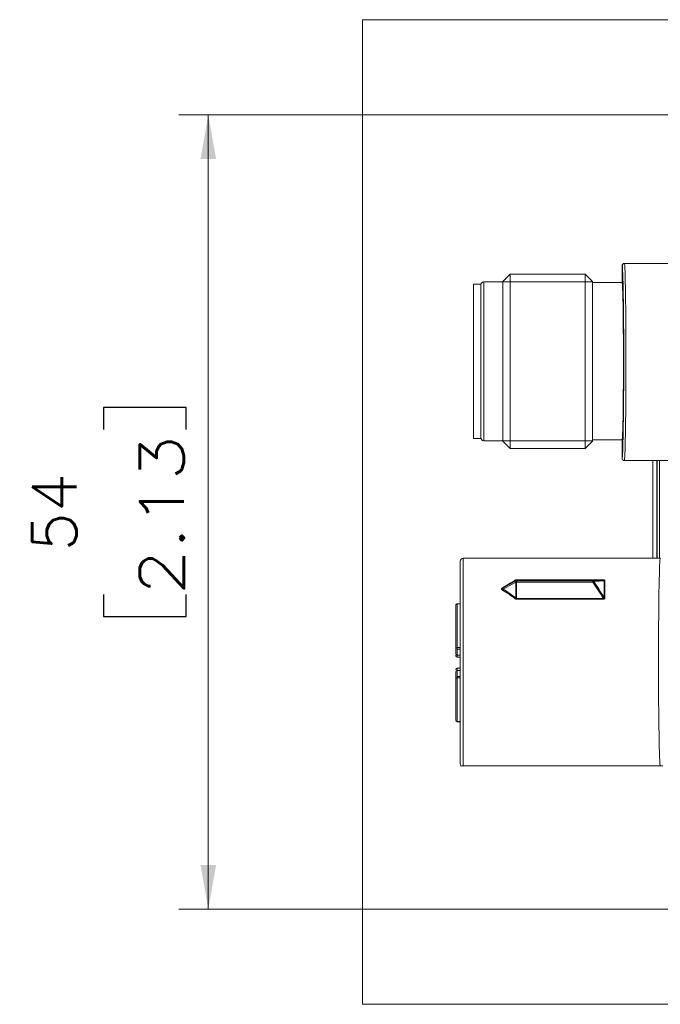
# Model space of a CAD drawing. Header units: millimetres. Extents: x 4 to 836, y 5 to 589.
# Tile 48 of 75: x 440 to 483, y 450 to 517. Entities that reach past the tile are written whole.
import ezdxf

# ---------------------------------------------------------------- set-up
doc = ezdxf.new("R2010")
doc.units = ezdxf.units.MM
doc.layers.add('1', color=7, linetype='Continuous', true_color=0xffffff)
doc.styles.add('ideas_simplex', font='simplex.shx')
doc.dimstyles.get("Standard").update_dxf_attribs({"dimtxt": 0.18, "dimasz": 0.18, "dimexe": 0.18, "dimexo": 0.0625, "dimgap": 0.09, "dimtad": 0, "dimtih": 1, "dimtoh": 1, "dimdec": 4, "dimzin": 0, "dimdsep": 46, "dimtxsty": 'Standard', "dimcen": 0.09, "dimadec": 0, "dimazin": 0, "dimtfac": 1, "dimtdec": 4, "dimtofl": 0, "dimtmove": 0, "dimatfit": 3, "dimfxl": 1, "dimtolj": 1, "dimtzin": 0, "dimarcsym": 0})

# ---------------------------------------------------------------- blocks, each defined once
blk = doc.blocks.new('_U1')
at = {"layer": '1', "color": 152, "lineweight": 13}
for p, q in [((519.74594, 510.839186), (450.718809, 510.839186)), ((519.74594, 456.839186), (450.718809, 456.839186))]:
    blk.add_line(p, q, dxfattribs=at)
at = {"layer": '1', "color": 27, "lineweight": 13}
blk.add_line((452.718809, 456.839186), (452.718809, 510.839186), dxfattribs=at)
at = {"layer": '1', "color": 87, "lineweight": 25}
for p, q in [((451.218809, 490.941686), (445.593809, 490.941686)), ((445.593809, 490.941686), (445.593809, 489.441686)), ((451.218809, 489.441686), (451.218809, 490.941686)), ((445.593809, 478.236686), (445.593809, 476.736686)), ((451.218809, 476.736686), (451.218809, 478.236686)), ((445.593809, 476.736686), (451.218809, 476.736686))]:
    blk.add_line(p, q, dxfattribs=at)
at = {"layer": '1', "color": 27, "lineweight": 18}
for points in [[(452.718809, 510.839186), (453.24779, 507.839188), (452.189828, 507.839184)], [(452.718809, 456.839186), (452.189828, 459.839184), (453.24779, 459.839188)]]:
    blk.add_solid(points, dxfattribs=at)
at = {"layer": '1', "color": 87, "linetype": 'Continuous', "lineweight": 25, "char_height": 3, "attachment_point": 7, "rotation": 90, "line_spacing_factor": 1.204819, "style": 'ideas_simplex'}
for s, insert in [('\\W1.2097;2.13', (451.065309, 478.184186)), ('\\W1.0362;54', (443.752809, 481.154186))]:
    blk.add_mtext(s, dxfattribs=dict(at, insert=insert))

msp = doc.modelspace()

# ---------------------------------------------------------------- linework, layer by layer
at = {"layer": '1', "color": 251, "linetype": 'Continuous', "lineweight": 18}
for p, q in [((463.199, 450.362), (463.199, 517.316)), ((551.808, 517.316), (463.199, 517.316)), ((463.199, 450.362), (551.808, 450.362))]:
    msp.add_line(p, q, dxfattribs=at)
at = {"layer": '1', "color": 27, "linetype": 'Continuous', "lineweight": 13}
for p, q in [((480.869, 500.589), (480.849, 500.589)), ((471.449, 488.689), (471.449, 499.489)), ((472.749, 499.489), (478.849, 499.489)), ((472.749, 488.689), (478.849, 488.689)), ((480.849, 487.489), (480.852, 487.49)), ((483.226, 487.339), (483.226, 480.689)), ((483.401, 480.689), (483.401, 487.339)), ((470.049, 466.589), (470.049, 480.689)), ((473.629, 479.07), (472.76, 478.59)), ((473.629, 479.154), (473.629, 479.192)), ((473.629, 477.994), (473.629, 479.07)), ((473.673, 479.223), (473.673, 479.205)), ((473.673, 479.223), (479.578, 479.223)), ((479.578, 479.205), (473.673, 479.205)), ((473.673, 479.205), (473.673, 479.166)), ((473.673, 479.071), (473.673, 477.962)), ((478.866, 479.075), (473.675, 479.075)), ((479.578, 479.223), (479.578, 479.205)), ((473.673, 477.962), (473.673, 477.91)), ((473.673, 477.962), (479.578, 477.962)), ((479.578, 477.91), (473.673, 477.91)), ((479.578, 477.962), (479.578, 477.91))]:
    msp.add_line(p, q, dxfattribs=at)
at = {"layer": '1', "color": 27, "linetype": 'Continuous', "lineweight": 18}
for p, q in [((480.849, 500.589), (480.849, 499.439)), ((480.999, 500.739), (481.02, 500.739)), ((481.02, 500.739), (481.019, 500.739)), ((489.549, 500.739), (481.02, 500.739)), ((472.749, 499.489), (471.449, 499.489)), ((473.249, 500.014), (472.749, 499.514)), ((472.749, 488.664), (472.749, 499.514)), ((478.349, 500.014), (473.249, 500.014)), ((473.249, 488.164), (473.249, 500.014)), ((478.849, 499.514), (478.349, 500.014)), ((478.349, 488.164), (478.349, 500.014)), ((478.849, 488.664), (478.849, 499.514)), ((480.849, 499.439), (478.849, 499.439)), ((471.449, 488.689), (472.749, 488.689)), ((472.749, 488.664), (473.249, 488.164)), ((473.249, 488.164), (478.349, 488.164)), ((478.349, 488.164), (478.849, 488.664)), ((478.849, 488.739), (480.849, 488.739)), ((480.849, 488.739), (480.849, 487.489)), ((480.999, 487.339), (489.549, 487.339)), ((482.946, 480.689), (482.946, 487.339)), ((483.222, 487.339), (483.222, 480.689)), ((469.849, 466.689), (469.849, 480.489)), ((483.449, 480.689), (470.049, 480.689)), ((472.76, 478.674), (473.629, 479.154)), ((473.675, 479.166), (478.866, 479.166)), ((483.429, 466.589), (470.049, 466.589))]:
    msp.add_line(p, q, dxfattribs=at)
at = {"layer": '1', "color": 18, "linetype": 'Continuous', "lineweight": 18}
for p, q in [((471.249, 499.328), (470.749, 499.328)), ((470.749, 489.703), (470.749, 499.328)), ((471.249, 489.703), (471.249, 499.328)), ((470.749, 488.828), (470.749, 489.703)), ((471.249, 488.828), (471.249, 489.703)), ((470.749, 488.828), (471.249, 488.828))]:
    msp.add_line(p, q, dxfattribs=at)
at = {"layer": '1', "color": 163, "linetype": 'Continuous', "lineweight": 18}
for p, q in [((469.549, 477.498), (469.549, 477.488)), ((469.549, 477.488), (469.549, 474.589)), ((469.849, 477.598), (469.649, 477.598)), ((469.549, 474.589), (469.549, 474.214)), ((469.549, 474.113), (469.549, 474.069)), ((469.649, 474.114), (469.849, 474.114)), ((469.649, 473.969), (469.849, 473.969)), ((469.849, 473.209), (469.649, 473.209)), ((469.849, 473.064), (469.649, 473.064)), ((469.549, 472.59), (469.549, 472.664)), ((469.549, 472.59), (469.549, 469.69)), ((469.549, 469.681), (469.549, 469.69)), ((469.649, 469.581), (469.849, 469.581))]:
    msp.add_line(p, q, dxfattribs=at)
at = {"layer": '1', "color": 163, "linetype": 'Continuous', "lineweight": 13}
for p, q in [((469.649, 477.585), (469.649, 477.598)), ((469.849, 477.585), (469.649, 477.585)), ((469.649, 477.585), (469.649, 474.614)), ((469.649, 474.614), (469.649, 474.514)), ((469.649, 474.614), (469.849, 474.614)), ((469.649, 474.514), (469.649, 474.114)), ((469.649, 474.514), (469.849, 474.514)), ((469.649, 474.114), (469.649, 473.969)), ((469.649, 473.209), (469.649, 473.064)), ((469.649, 473.064), (469.649, 472.664)), ((469.649, 472.664), (469.849, 472.664)), ((469.649, 472.664), (469.649, 472.565)), ((469.849, 472.565), (469.649, 472.565)), ((469.649, 472.565), (469.649, 469.593)), ((469.649, 469.581), (469.649, 469.593)), ((469.649, 469.593), (469.849, 469.593))]:
    msp.add_line(p, q, dxfattribs=at)
at = {"layer": '1', "color": 27, "linetype": 'Continuous', "lineweight": 18}
for centre, start, end in [((471.449, 499.289), 90, 180), ((471.449, 488.889), 180, 270), ((470.049, 480.489), 90, 180), ((470.049, 466.689), 180, 210.57064)]:
    msp.add_arc(centre, 0.2, start, end, dxfattribs=at)
at = {"layer": '1', "color": 163, "linetype": 'Continuous', "lineweight": 18}
for centre, start, end in [((469.649, 477.498), 90, 180), ((469.649, 474.214), 180, 270), ((469.649, 474.069), 180, 270), ((469.649, 473.109), 90, 180), ((469.649, 472.964), 90, 180), ((469.649, 469.681), 180, 270)]:
    msp.add_arc(centre, 0.1, start, end, dxfattribs=at)
at = {"layer": '1', "color": 27, "linetype": 'Continuous', "lineweight": 18}
for centre, major_axis, ratio, start_param, end_param in [((480.999, 500.589), (0.15, 0), 0.999848, 1.570796, 3.141593), ((480.849, 494.089), (0, -6.6), 0.017455, 0.01903, 2.967294), ((480.849, 494.089), (0, -5.35), 0.017455, 0, 3.141593)]:
    msp.add_ellipse(centre, major_axis=major_axis, ratio=ratio, start_param=start_param, end_param=end_param, dxfattribs=at)
at = {"layer": '1', "color": 27, "linetype": 'Continuous', "lineweight": 13}
for centre, major_axis, ratio, start_param, end_param in [((480.999, 494.089), (0, -6.75), 0.017067, 0, 2.969247), ((483.449, 473.589), (0, -7.1), 0.016963, 3.141593, 6.115151), ((463.381, 473.589), (12.58, 7.098), 0.014941, 5.539912, 5.649751), ((463.426, 473.511), (12.58, 7.188), 0.015038, 5.53975, 5.649588), ((473.584, 479.27), (0.0462, -0.0772), 0.552039, 5.457181, 6.246838), ((473.675, 479.076), (-0.0058, -0.0898), 0.880853, 3.215382, 3.952415), ((473.693, 479.076), (0.0662, -0.0773), 0.385657, 3.095698, 3.453086), ((473.675, 479.072), (0.0793, -0.0425), 0.03076, 1.587291, 2.324324), ((473.693, 479.076), (0.0492, -0.0871), 0.613743, 4.079235, 4.436624), ((473.673, 479.076), (-0.09, 0), 0.999391, 4.712389, 5.231589), ((473.673, 479.067), (0.09, 0), 0.034899, 1.570796, 2.089996), ((473.693, 479.166), (0.0202, -0.0003), 0.019077, 3.14186, 3.499248), ((473.693, 479.079), (0.0196, 0.0104), 0.450164, 2.548956, 2.906344), ((478.866, 479.076), (-0.0046, 0.0899), 0.825743, 5.194267, 6.221272), ((478.866, 479.072), (0.0743, 0.0507), 0.028836, 0.524122, 1.551128), ((479.686, 479.214), (-0.09, -0.0001), 0.782286, 0.790938, 1.569814), ((472.716, 478.752), (0.0459, -0.0774), 0.465823, 5.378065, 6.248936), ((472.716, 478.593), (-0.047, -0.0768), 0.451468, 0.935285, 1.806156), ((463.381, 473.589), (12.579, 0.363), 0.563682, 0.60873, 0.718569), ((463.426, 473.586), (12.579, 0.372), 0.570815, 0.608115, 0.717953), ((473.584, 477.997), (-0.055, -0.0713), 0.428362, 1.064043, 1.8537), ((479.686, 478.068), (0.09, -0.0001), 0.622918, 3.934136, 4.713012)]:
    msp.add_ellipse(centre, major_axis=major_axis, ratio=ratio, start_param=start_param, end_param=end_param, dxfattribs=at)
at = {"layer": '1', "color": 163, "linetype": 'Continuous', "lineweight": 13}
for centre, major_axis, ratio, start_param, end_param in [((469.649, 477.488), (0.1, 0), 0.968678, 1.570796, 3.141593), ((469.649, 474.589), (-0.1, 0), 0.248322, 4.712389, 6.283185), ((469.649, 472.59), (0.1, 0), 0.248322, 3.141593, 4.712389), ((469.649, 469.69), (-0.1, 0), 0.968678, 0, 1.570796)]:
    msp.add_ellipse(centre, major_axis=major_axis, ratio=ratio, start_param=start_param, end_param=end_param, dxfattribs=at)
at = {"layer": '1', "color": 27, "linetype": 'Continuous', "lineweight": 18}
for points, knots in [([(480.869, 500.589), (480.869, 500.599), (480.87, 500.609), (480.874, 500.628), (480.877, 500.638), (480.883, 500.651), (480.885, 500.655), (480.889, 500.664), (480.892, 500.668), (480.9, 500.681), (480.906, 500.688), (480.92, 500.702), (480.928, 500.708), (480.944, 500.719), (480.953, 500.724), (480.966, 500.729), (480.971, 500.731), (480.98, 500.734), (480.985, 500.735), (481, 500.738), (481.009, 500.739), (481.019, 500.739)], [0, 0, 0, 0, 0.125, 0.125, 0.25, 0.25, 0.3125, 0.3125, 0.375, 0.375, 0.5, 0.5, 0.625, 0.625, 0.75, 0.75, 0.8125, 0.8125, 0.875, 0.875, 1, 1, 1, 1]), ([(480.849, 487.489), (480.849, 487.479), (480.85, 487.47), (480.853, 487.455), (480.854, 487.45), (480.857, 487.441), (480.859, 487.436), (480.865, 487.423), (480.869, 487.414), (480.88, 487.398), (480.886, 487.39), (480.9, 487.376), (480.908, 487.37), (480.92, 487.362), (480.924, 487.359), (480.933, 487.355), (480.937, 487.353), (480.951, 487.347), (480.96, 487.344), (480.975, 487.341), (480.98, 487.34), (480.99, 487.339), (480.995, 487.339), (480.999, 487.339)], [0, 0, 0, 0, 0.125, 0.125, 0.1875, 0.1875, 0.25, 0.25, 0.375, 0.375, 0.5, 0.5, 0.625, 0.625, 0.6875, 0.6875, 0.75, 0.75, 0.875, 0.875, 0.9375, 0.9375, 1, 1, 1, 1]), ([(470.049, 466.589), (470.046, 466.589), (470.043, 466.589), (470.037, 466.589), (470.034, 466.589), (470.025, 466.589), (470.02, 466.589), (470.011, 466.589), (470.007, 466.589), (470, 466.589), (469.996, 466.589), (469.987, 466.589), (469.982, 466.589), (469.972, 466.589), (469.968, 466.589), (469.956, 466.589), (469.95, 466.589), (469.938, 466.589), (469.934, 466.589), (469.921, 466.589), (469.914, 466.589), (469.903, 466.589), (469.898, 466.589), (469.887, 466.589), (469.883, 466.589), (469.877, 466.589), (469.876, 466.589), (469.876, 466.589)], [0, 0, 0, 0, 0.007825, 0.007825, 0.015651, 0.015651, 0.031302, 0.031302, 0.046953, 0.046953, 0.062604, 0.062604, 0.093906, 0.093906, 0.125207, 0.125207, 0.187811, 0.187811, 0.250415, 0.250415, 0.375622, 0.375622, 0.50083, 0.50083, 0.751244, 0.751244, 1, 1, 1, 1]), ([(483.623, 466.589), (483.621, 466.589), (483.618, 466.589), (483.609, 466.589), (483.603, 466.589), (483.589, 466.589), (483.584, 466.589), (483.571, 466.589), (483.563, 466.589), (483.549, 466.589), (483.544, 466.589), (483.532, 466.589), (483.525, 466.589), (483.512, 466.589), (483.508, 466.589), (483.498, 466.589), (483.492, 466.589), (483.483, 466.589), (483.479, 466.589), (483.472, 466.589), (483.468, 466.589), (483.459, 466.589), (483.454, 466.589), (483.445, 466.589), (483.442, 466.589), (483.436, 466.589), (483.433, 466.589), (483.429, 466.589)], [0, 0, 0, 0, 0.25, 0.25, 0.5, 0.5, 0.625, 0.625, 0.75, 0.75, 0.8125, 0.8125, 0.875, 0.875, 0.90625, 0.90625, 0.9375, 0.9375, 0.953125, 0.953125, 0.96875, 0.96875, 0.984375, 0.984375, 0.992188, 0.992188, 1, 1, 1, 1])]:
    msp.add_open_spline(points, degree=3, knots=knots, dxfattribs=at)
at = {"layer": '1', "color": 27, "linetype": 'Continuous', "lineweight": 13}
for points, knots in [([(473.584, 479.199), (473.59, 479.202), (473.596, 479.205), (473.61, 479.211), (473.617, 479.214), (473.632, 479.218), (473.64, 479.22), (473.656, 479.222), (473.665, 479.223), (473.673, 479.223)], [0, 0, 0, 0, 0.25, 0.25, 0.5, 0.5, 0.75, 0.75, 1, 1, 1, 1]), ([(473.621, 479.103), (473.621, 479.107), (473.621, 479.111), (473.62, 479.118), (473.62, 479.121), (473.62, 479.128), (473.62, 479.131), (473.621, 479.137), (473.621, 479.139), (473.621, 479.141)], [0, 0, 0, 0, 0.25, 0.25, 0.5, 0.5, 0.75, 0.75, 1, 1, 1, 1]), ([(473.629, 479.192), (473.631, 479.193), (473.634, 479.195), (473.64, 479.198), (473.643, 479.199), (473.65, 479.201), (473.654, 479.202), (473.663, 479.204), (473.668, 479.205), (473.673, 479.205)], [0, 0, 0, 0, 0.25, 0.25, 0.5, 0.5, 0.75, 0.75, 1, 1, 1, 1]), ([(473.675, 479.166), (473.675, 479.165), (473.675, 479.163), (473.675, 479.156), (473.675, 479.153), (473.675, 479.146), (473.675, 479.142), (473.675, 479.134), (473.675, 479.129), (473.675, 479.12), (473.675, 479.115), (473.675, 479.104), (473.675, 479.098), (473.675, 479.087), (473.675, 479.081), (473.675, 479.075)], [0, 0, 0, 0, 0.25, 0.25, 0.375, 0.375, 0.5, 0.5, 0.625, 0.625, 0.75, 0.75, 0.875, 0.875, 1, 1, 1, 1]), ([(478.866, 479.075), (478.865, 479.081), (478.865, 479.087), (478.865, 479.098), (478.865, 479.104), (478.865, 479.12), (478.865, 479.13), (478.865, 479.146), (478.865, 479.153), (478.865, 479.163), (478.865, 479.165), (478.866, 479.166)], [0, 0, 0, 0, 0.125, 0.125, 0.25, 0.25, 0.5, 0.5, 0.75, 0.75, 1, 1, 1, 1]), ([(479.578, 477.962), (479.464, 478.151), (479.348, 478.338), (479.111, 478.709), (478.99, 478.893), (478.866, 479.075)], [0, 0, 0, 0, 0.5, 0.5, 1, 1, 1, 1]), ([(478.929, 479.121), (478.929, 479.121), (478.929, 479.121), (478.929, 479.121), (478.928, 479.12), (478.928, 479.12), (478.928, 479.12), (478.928, 479.119), (478.928, 479.119), (478.928, 479.119), (478.928, 479.118), (478.929, 479.118), (478.929, 479.117), (478.929, 479.117)], [0, 0, 0, 0, 0.151079, 0.151079, 0.306015, 0.306015, 0.45579, 0.45579, 0.626223, 0.626223, 0.794889, 0.794889, 1, 1, 1, 1]), ([(479.686, 479.143), (479.686, 479.153), (479.685, 479.163), (479.679, 479.178), (479.676, 479.182), (479.672, 479.189), (479.67, 479.191), (479.666, 479.195), (479.664, 479.197), (479.656, 479.203), (479.651, 479.207), (479.638, 479.213), (479.632, 479.215), (479.617, 479.219), (479.609, 479.221), (479.594, 479.223), (479.586, 479.223), (479.578, 479.223)], [0, 0, 0, 0, 0.25, 0.25, 0.375, 0.375, 0.4375, 0.4375, 0.5, 0.5, 0.625, 0.625, 0.75, 0.75, 0.875, 0.875, 1, 1, 1, 1]), ([(479.578, 479.205), (479.583, 479.205), (479.587, 479.204), (479.597, 479.204), (479.602, 479.203), (479.609, 479.201), (479.611, 479.2), (479.615, 479.199), (479.617, 479.198), (479.622, 479.194), (479.624, 479.192), (479.627, 479.187), (479.628, 479.185), (479.628, 479.181), (479.628, 479.178), (479.627, 479.172), (479.625, 479.168), (479.623, 479.164)], [0, 0, 0, 0, 0.125, 0.125, 0.25, 0.25, 0.3125, 0.3125, 0.375, 0.375, 0.5, 0.5, 0.625, 0.625, 0.75, 0.75, 1, 1, 1, 1]), ([(479.623, 478.028), (479.623, 478.133), (479.623, 478.236), (479.623, 478.436), (479.623, 478.533), (479.623, 478.723), (479.623, 478.815), (479.623, 478.994), (479.623, 479.08), (479.623, 479.164)], [0, 0, 0, 0, 0.25, 0.25, 0.5, 0.5, 0.75, 0.75, 1, 1, 1, 1]), ([(479.686, 478.012), (479.686, 478.116), (479.687, 478.219), (479.687, 478.418), (479.687, 478.515), (479.687, 478.704), (479.687, 478.796), (479.687, 478.974), (479.686, 479.06), (479.686, 479.143)], [0, 0, 0, 0, 0.25, 0.25, 0.5, 0.5, 0.75, 0.75, 1, 1, 1, 1]), ([(472.716, 478.53), (472.707, 478.536), (472.699, 478.541), (472.685, 478.553), (472.679, 478.559), (472.671, 478.569), (472.669, 478.573), (472.664, 478.58), (472.663, 478.583), (472.658, 478.594), (472.657, 478.602), (472.657, 478.614), (472.657, 478.617), (472.659, 478.625), (472.66, 478.629), (472.664, 478.64), (472.668, 478.647), (472.676, 478.657), (472.679, 478.66), (472.686, 478.666), (472.689, 478.669), (472.7, 478.677), (472.707, 478.683), (472.716, 478.688)], [0, 0, 0, 0, 0.125, 0.125, 0.25, 0.25, 0.3125, 0.3125, 0.375, 0.375, 0.5, 0.5, 0.5625, 0.5625, 0.625, 0.625, 0.75, 0.75, 0.8125, 0.8125, 0.875, 0.875, 1, 1, 1, 1]), ([(472.76, 478.674), (472.754, 478.671), (472.749, 478.667), (472.738, 478.66), (472.733, 478.656), (472.724, 478.647), (472.72, 478.643), (472.714, 478.633), (472.712, 478.628), (472.712, 478.621), (472.713, 478.618), (472.714, 478.614), (472.716, 478.612), (472.72, 478.606), (472.724, 478.603), (472.733, 478.598), (472.738, 478.596), (472.749, 478.593), (472.755, 478.592), (472.76, 478.59)], [0, 0, 0, 0, 0.125, 0.125, 0.25, 0.25, 0.375, 0.375, 0.5, 0.5, 0.5625, 0.5625, 0.625, 0.625, 0.75, 0.75, 0.875, 0.875, 1, 1, 1, 1]), ([(473.673, 477.91), (473.665, 477.91), (473.657, 477.911), (473.644, 477.913), (473.64, 477.914), (473.633, 477.916), (473.629, 477.918), (473.617, 477.922), (473.61, 477.925), (473.597, 477.933), (473.59, 477.937), (473.584, 477.942)], [0, 0, 0, 0, 0.25, 0.25, 0.375, 0.375, 0.5, 0.5, 0.75, 0.75, 1, 1, 1, 1]), ([(473.673, 477.962), (473.671, 477.962), (473.668, 477.962), (473.664, 477.963), (473.661, 477.964), (473.654, 477.967), (473.65, 477.97), (473.643, 477.976), (473.64, 477.979), (473.634, 477.986), (473.631, 477.99), (473.629, 477.994)], [0, 0, 0, 0, 0.125, 0.125, 0.25, 0.25, 0.5, 0.5, 0.75, 0.75, 1, 1, 1, 1]), ([(479.623, 478.028), (479.625, 478.019), (479.627, 478.011), (479.628, 477.998), (479.628, 477.993), (479.628, 477.984), (479.627, 477.98), (479.624, 477.972), (479.622, 477.968), (479.617, 477.963), (479.616, 477.962), (479.611, 477.959), (479.609, 477.959), (479.602, 477.957), (479.597, 477.957), (479.587, 477.959), (479.583, 477.96), (479.578, 477.962)], [0, 0, 0, 0, 0.25, 0.25, 0.375, 0.375, 0.5, 0.5, 0.625, 0.625, 0.6875, 0.6875, 0.75, 0.75, 0.875, 0.875, 1, 1, 1, 1]), ([(479.578, 477.91), (479.586, 477.91), (479.594, 477.911), (479.609, 477.913), (479.617, 477.915), (479.628, 477.919), (479.632, 477.92), (479.638, 477.923), (479.642, 477.925), (479.651, 477.931), (479.656, 477.936), (479.664, 477.943), (479.666, 477.946), (479.67, 477.951), (479.672, 477.954), (479.676, 477.963), (479.679, 477.969), (479.685, 477.987), (479.686, 477.999), (479.686, 478.012)], [0, 0, 0, 0, 0.125, 0.125, 0.25, 0.25, 0.3125, 0.3125, 0.375, 0.375, 0.5, 0.5, 0.5625, 0.5625, 0.625, 0.625, 0.75, 0.75, 1, 1, 1, 1])]:
    msp.add_open_spline(points, degree=3, knots=knots, dxfattribs=at)
for points in [[(478.866, 479.166), (479.114, 479.178), (479.351, 479.191), (479.578, 479.205)], [(479.623, 479.164), (479.402, 479.149), (479.171, 479.135), (478.929, 479.121)], [(478.929, 479.117), (479.171, 478.761), (479.402, 478.397), (479.623, 478.028)]]:
    msp.add_open_spline(points, degree=3, dxfattribs=at)
at = {"layer": '1', "color": 163, "linetype": 'Continuous', "lineweight": 18}
msp.add_open_spline([(469.549, 472.59), (469.549, 472.634), (469.549, 472.681), (469.549, 472.77), (469.549, 472.812), (469.549, 472.884), (469.549, 472.913), (469.549, 472.954), (469.549, 472.964), (469.549, 472.964)], degree=3, knots=[0, 0, 0, 0, 0.25, 0.25, 0.5, 0.5, 0.75, 0.75, 1, 1, 1, 1], dxfattribs=at)

# ---------------------------------------------------------------- dimensions: what is measured, and where the dimension line sits
at = {"layer": '1', "color": 87, "linetype": 'Continuous', "lineweight": 25}
dim = msp.add_linear_dim(base=(452.719, 456.839), p1=(528.242, 510.839), p2=(522.246, 456.839), angle=90, text='<>\\P[\\C87;\\H3.00;\\Fsimplex.shx;2.13\\Fsimplex.shx;\\H3.00;\\C87; ]', dimstyle='Standard', override={"dimtxt": 3, "dimasz": 3, "dimexe": 2, "dimexo": 2.5, "dimgap": 1.5, "dimtad": 1, "dimtih": 0, "dimtoh": 0, "dimdec": 2, "dimlfac": 1, "dimzin": 8, "dimdsep": 44, "dimlunit": 2, "dimtxsty": 'ideas_simplex', "dimsah": 1, "dimse1": 0, "dimse2": 0, "dimsd1": 0, "dimsd2": 0, "dimclrd": 27, "dimclre": 152, "dimclrt": 87, "dimtol": 0, "dimtm": -0.1, "dimtfac": 0.5, "dimtdec": 2, "dimtofl": 1, "dimtmove": 0, "dimtzin": 8, "dimlwd": 13, "dimlwe": 13}, dxfattribs=at)
dim.commit()
dim.dimension.update_dxf_attribs({"geometry": '_U1', "text_midpoint": (452.719, 483.839), "dimtype": 160})

doc.saveas('drawing.dxf')
